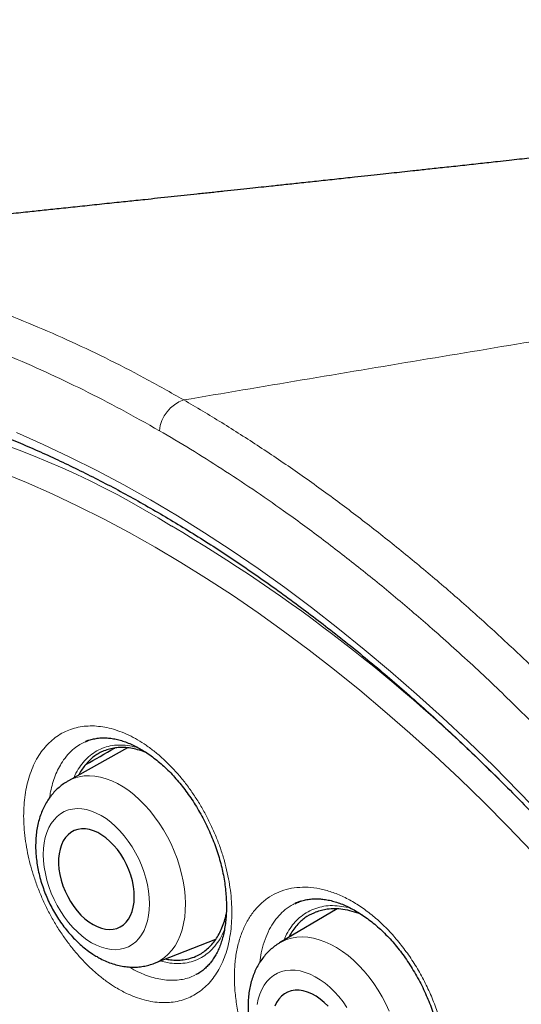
# Model space of a CAD drawing. Header units: millimetres. Extents: x 8 to 960, y 12 to 931.
# Tile 103 of 175: x 895.63 to 901.39, y 324.06 to 335.36. Entities that reach past the tile are written whole.
import ezdxf

# ---------------------------------------------------------------- set-up
doc = ezdxf.new("R2010")
doc.units = ezdxf.units.MM

msp = doc.modelspace()

# ---------------------------------------------------------------- linework, layer by layer
at = {"color": 7, "linetype": 'Continuous', "lineweight": 30}
for p, q in [((896.865, 326.999), (896.186, 326.62)), ((896.381, 327.07), (896.383, 327.072)), ((898.793, 325.212), (898.796, 325.214)), ((899.274, 325.153), (898.612, 324.76)), ((897.175, 324.527), (897.881, 324.804)), ((897.666, 324.403), (897.651, 324.396)), ((897.683, 324.412), (897.688, 324.414))]:
    msp.add_line(p, q, dxfattribs=at)
at = {"color": 8, "linetype": 'Continuous', "lineweight": 0}
for p, q in [((896.383, 327.072), (896.386, 327.073)), ((898.796, 325.214), (898.844, 325.235))]:
    msp.add_line(p, q, dxfattribs=at)
at = {"color": 8, "linetype": 'Continuous', "lineweight": 0, "flags": 128}
for points in [[(895.589, 330.618), (895.896, 330.482), (896.204, 330.337), (896.513, 330.183), (896.822, 330.018), (897.131, 329.845), (897.44, 329.661), (897.749, 329.469), (898.057, 329.268), (898.365, 329.057), (898.672, 328.838), (898.978, 328.61), (899.282, 328.374), (899.585, 328.129), (899.887, 327.877), (900.187, 327.616), (900.484, 327.347), (900.779, 327.071), (901.072, 326.787), (901.362, 326.496), (901.649, 326.198)], [(901.511, 325.81), (901.236, 326.095), (900.958, 326.374), (900.678, 326.646), (900.395, 326.911), (900.11, 327.168), (899.823, 327.418), (899.534, 327.66), (899.244, 327.894), (898.952, 328.121), (898.659, 328.339), (898.365, 328.549), (898.07, 328.751), (897.774, 328.944), (897.478, 329.128), (897.182, 329.303), (896.886, 329.47), (896.59, 329.627), (896.295, 329.775), (896, 329.914), (895.706, 330.044), (895.413, 330.164)], [(896.186, 326.62), (896.2, 326.628), (896.253, 326.651), (896.309, 326.667), (896.368, 326.676), (896.428, 326.679), (896.491, 326.675), (896.554, 326.663), (896.619, 326.645), (896.684, 326.621), (896.75, 326.589), (896.815, 326.552), (896.879, 326.508), (896.943, 326.459), (897.004, 326.403), (897.064, 326.343), (897.122, 326.278), (897.177, 326.209), (897.23, 326.136), (897.279, 326.059), (897.324, 325.979), (897.365, 325.897), (897.403, 325.813), (897.435, 325.727), (897.464, 325.64), (897.487, 325.554), (897.506, 325.467), (897.519, 325.381), (897.528, 325.296), (897.531, 325.214), (897.529, 325.133), (897.522, 325.056), (897.509, 324.982), (897.492, 324.911), (897.47, 324.845), (897.443, 324.784), (897.411, 324.727), (897.375, 324.676), (897.334, 324.631), (897.29, 324.592), (897.242, 324.559), (897.19, 324.533), (897.176, 324.527)], [(896.453, 324.762), (896.51, 324.733), (896.566, 324.71), (896.622, 324.694), (896.677, 324.684), (896.73, 324.682), (896.781, 324.687), (896.83, 324.698), (896.877, 324.716), (896.92, 324.741), (896.96, 324.772), (896.996, 324.809), (897.027, 324.853), (897.055, 324.901), (897.077, 324.955), (897.095, 325.013), (897.108, 325.075), (897.116, 325.141), (897.118, 325.21), (897.115, 325.281), (897.107, 325.354), (897.094, 325.429), (897.076, 325.503), (897.053, 325.578), (897.026, 325.652), (896.994, 325.725), (896.958, 325.795), (896.918, 325.863), (896.874, 325.928), (896.828, 325.989), (896.779, 326.046), (896.727, 326.098), (896.674, 326.145), (896.619, 326.187), (896.563, 326.222), (896.507, 326.251), (896.45, 326.274), (896.395, 326.29), (896.34, 326.299), (896.286, 326.302), (896.235, 326.297), (896.186, 326.286), (896.139, 326.268), (896.096, 326.243), (896.056, 326.212), (896.021, 326.174), (895.989, 326.131), (895.962, 326.083), (895.939, 326.029), (895.921, 325.971), (895.908, 325.908), (895.901, 325.843), (895.898, 325.774), (895.901, 325.702), (895.909, 325.629), (895.922, 325.555), (895.94, 325.48), (895.963, 325.406), (895.99, 325.332), (896.022, 325.259), (896.058, 325.189), (896.098, 325.121), (896.142, 325.056), (896.188, 324.995), (896.238, 324.938), (896.289, 324.886), (896.343, 324.839), (896.398, 324.797), (896.453, 324.762)], [(898.613, 324.76), (898.639, 324.774), (898.693, 324.798), (898.75, 324.815), (898.81, 324.825), (898.872, 324.828), (898.936, 324.824), (899.001, 324.814), (899.067, 324.797), (899.134, 324.773), (899.201, 324.742), (899.268, 324.706), (899.334, 324.663), (899.399, 324.614), (899.463, 324.56), (899.524, 324.501), (899.584, 324.436), (899.641, 324.368), (899.695, 324.295), (899.745, 324.219), (899.792, 324.14), (899.834, 324.059), (899.873, 323.975)], [(899.386, 324.018), (899.342, 324.082), (899.294, 324.143), (899.243, 324.199), (899.19, 324.25), (899.135, 324.296), (899.079, 324.337), (899.021, 324.372), (898.964, 324.4), (898.906, 324.422), (898.849, 324.438), (898.793, 324.447), (898.738, 324.448), (898.685, 324.443), (898.635, 324.431), (898.588, 324.413), (898.544, 324.387), (898.503, 324.356), (898.467, 324.318), (898.434, 324.275), (898.407, 324.226), (898.384, 324.172), (898.366, 324.114), (898.353, 324.052)]]:
    msp.add_lwpolyline(points, dxfattribs=at)
at = {"color": 7, "linetype": 'Continuous', "lineweight": 30, "flags": 128}
for points in [[(896.469, 324.971), (896.517, 324.947), (896.565, 324.929), (896.612, 324.918), (896.658, 324.914), (896.702, 324.917), (896.744, 324.927), (896.782, 324.944), (896.818, 324.968), (896.85, 324.997), (896.877, 325.033), (896.9, 325.075), (896.919, 325.121), (896.932, 325.172), (896.94, 325.227), (896.943, 325.286), (896.941, 325.346), (896.933, 325.409), (896.921, 325.472), (896.903, 325.536), (896.88, 325.599), (896.853, 325.661), (896.822, 325.72), (896.787, 325.777), (896.749, 325.831), (896.707, 325.88), (896.664, 325.925), (896.618, 325.965), (896.571, 325.998), (896.523, 326.026), (896.475, 326.047), (896.428, 326.061), (896.381, 326.069), (896.336, 326.069), (896.293, 326.063), (896.253, 326.049), (896.216, 326.029), (896.182, 326.002), (896.152, 325.969), (896.127, 325.93), (896.106, 325.886), (896.09, 325.837), (896.079, 325.784), (896.074, 325.728), (896.073, 325.668), (896.078, 325.607), (896.089, 325.544), (896.104, 325.48), (896.124, 325.416), (896.149, 325.354), (896.178, 325.293), (896.211, 325.234), (896.248, 325.179), (896.288, 325.127), (896.33, 325.08), (896.375, 325.038), (896.422, 325.002), (896.469, 324.971)], [(899.171, 324.033), (899.126, 324.077), (899.079, 324.116), (899.031, 324.149), (898.982, 324.176), (898.933, 324.196), (898.884, 324.21), (898.836, 324.217), (898.79, 324.217), (898.746, 324.21), (898.705, 324.196), (898.667, 324.175), (898.633, 324.148), (898.603, 324.115), (898.577, 324.076), (898.556, 324.032)]]:
    msp.add_lwpolyline(points, dxfattribs=at)
at = {"color": 8, "linetype": 'Continuous', "lineweight": 0}
for centre, radius, start, end in [((891.951, 320.854), 10.243, 58.053, 89.8592), ((897.645, 330.6), 0.415, 108.7271, 174.489), ((887.657, 313.088), 19.111, 45.1557, 59.4487)]:
    msp.add_arc(centre, radius, start, end, dxfattribs=at)
at = {"color": 7, "linetype": 'Continuous', "lineweight": 30}
for points, knots in [([(914.846, 335.358), (914.804, 335.353), (914.721, 335.342), (914.603, 335.326), (914.495, 335.312), (914.403, 335.3), (914.304, 335.287), (914.195, 335.273), (914.076, 335.258), (913.969, 335.244), (913.874, 335.232), (913.792, 335.221), (913.716, 335.211), (913.638, 335.201), (913.55, 335.19), (913.443, 335.176), (913.315, 335.16), (913.167, 335.141), (913.005, 335.121), (912.834, 335.099), (912.657, 335.077), (912.483, 335.054), (912.316, 335.034), (912.16, 335.014), (912.012, 334.995), (911.866, 334.977), (911.719, 334.959), (911.58, 334.942), (911.45, 334.925), (911.33, 334.911), (911.211, 334.896), (911.095, 334.881), (910.985, 334.868), (910.883, 334.855), (910.787, 334.844), (910.689, 334.831), (910.581, 334.818), (910.463, 334.804), (910.343, 334.789), (910.224, 334.775), (910.107, 334.76), (909.985, 334.746), (909.857, 334.73), (909.723, 334.714), (909.59, 334.698), (909.461, 334.682), (909.337, 334.667), (909.22, 334.653), (909.115, 334.641), (909.023, 334.63), (908.935, 334.619), (908.845, 334.608), (908.754, 334.597), (908.661, 334.586), (908.568, 334.575), (908.467, 334.563), (908.363, 334.551), (908.265, 334.539), (908.125, 334.523), (907.94, 334.501), (907.712, 334.474), (907.483, 334.447), (907.254, 334.42), (907.018, 334.393), (906.786, 334.366), (906.592, 334.343), (906.437, 334.325), (906.319, 334.312), (906.201, 334.298), (906.073, 334.283), (905.934, 334.267), (905.787, 334.25), (905.638, 334.233), (905.494, 334.217), (905.365, 334.202), (905.245, 334.188), (905.133, 334.175), (905.024, 334.163), (904.92, 334.151), (904.82, 334.14), (904.718, 334.128), (904.607, 334.116), (904.493, 334.103), (904.381, 334.09), (904.279, 334.078), (904.173, 334.066), (904.052, 334.053), (903.908, 334.037), (903.752, 334.019), (903.59, 334.001), (903.432, 333.983), (903.281, 333.966), (903.141, 333.951), (903.011, 333.936), (902.884, 333.922), (902.749, 333.907), (902.602, 333.891), (902.448, 333.874), (902.292, 333.856), (902.138, 333.839), (901.992, 333.823), (901.851, 333.808), (901.72, 333.793), (901.596, 333.78), (901.481, 333.767), (901.366, 333.755), (901.245, 333.741), (901.094, 333.725), (900.916, 333.705), (900.713, 333.683), (900.512, 333.661), (900.322, 333.641), (900.159, 333.623), (900.021, 333.608), (899.896, 333.595), (899.765, 333.58), (899.623, 333.565), (899.456, 333.547), (899.268, 333.527), (899.066, 333.505), (898.871, 333.484), (898.689, 333.465), (898.534, 333.448), (898.397, 333.434), (898.267, 333.42), (898.126, 333.405), (897.975, 333.388), (897.819, 333.372), (897.665, 333.356), (897.514, 333.34), (897.364, 333.324), (897.214, 333.308), (897.08, 333.293), (896.965, 333.281), (896.867, 333.271), (896.765, 333.26), (896.656, 333.249), (896.506, 333.233), (896.321, 333.213), (896.11, 333.191), (895.911, 333.17), (895.711, 333.149), (895.502, 333.127), (895.289, 333.105), (895.091, 333.084), (894.929, 333.067), (894.794, 333.053), (894.673, 333.041), (894.547, 333.028), (894.42, 333.014), (894.294, 333.001), (894.158, 332.987), (894.012, 332.972), (893.858, 332.956), (893.71, 332.94), (893.574, 332.926), (893.452, 332.914), (893.34, 332.902), (893.244, 332.892), (893.162, 332.884), (893.088, 332.876), (893.004, 332.867), (892.902, 332.857), (892.782, 332.844), (892.648, 332.83), (892.515, 332.817), (892.393, 332.804), (892.286, 332.793), (892.141, 332.778), (891.953, 332.759), (891.776, 332.74), (891.654, 332.728), (891.579, 332.72), (891.487, 332.711), (891.376, 332.699), (891.25, 332.686), (891.16, 332.677), (891.114, 332.672)], [0, 0, 0, 0, 0.005403, 0.010794, 0.015478, 0.019456, 0.022727, 0.028386, 0.033556, 0.038236, 0.042367, 0.045912, 0.0489, 0.052193, 0.056005, 0.060337, 0.06616, 0.072582, 0.079568, 0.08711, 0.094821, 0.102476, 0.109721, 0.116412, 0.12264, 0.128897, 0.135259, 0.141726, 0.146883, 0.152054, 0.157184, 0.162273, 0.167108, 0.171389, 0.175425, 0.179429, 0.184092, 0.18935, 0.194575, 0.199601, 0.204642, 0.209725, 0.215269, 0.221162, 0.226908, 0.232451, 0.23779, 0.242873, 0.247386, 0.25128, 0.254766, 0.258608, 0.262877, 0.266539, 0.270523, 0.274838, 0.279479, 0.283824, 0.287464, 0.297327, 0.307569, 0.316601, 0.326725, 0.336905, 0.346766, 0.356395, 0.361678, 0.366463, 0.37145, 0.37682, 0.382742, 0.389119, 0.395627, 0.401721, 0.40741, 0.412151, 0.416925, 0.421663, 0.426039, 0.43005, 0.434392, 0.439025, 0.44412, 0.448928, 0.453231, 0.457081, 0.462362, 0.468517, 0.475407, 0.482165, 0.488946, 0.495417, 0.501351, 0.506677, 0.511749, 0.517454, 0.523671, 0.53025, 0.53696, 0.54341, 0.549723, 0.555428, 0.561102, 0.566314, 0.570984, 0.575598, 0.580731, 0.586282, 0.594545, 0.603158, 0.611792, 0.619782, 0.62701, 0.632228, 0.63717, 0.642607, 0.648615, 0.654992, 0.663521, 0.672122, 0.680361, 0.687918, 0.694782, 0.699731, 0.70505, 0.710972, 0.717286, 0.723917, 0.730377, 0.736532, 0.742743, 0.749116, 0.755176, 0.759438, 0.763329, 0.767471, 0.772006, 0.77683, 0.78609, 0.795042, 0.803069, 0.810796, 0.819807, 0.828902, 0.837166, 0.844357, 0.848917, 0.853966, 0.859276, 0.864491, 0.869608, 0.874828, 0.881267, 0.887718, 0.893834, 0.899528, 0.90437, 0.908874, 0.913403, 0.916086, 0.919032, 0.922473, 0.926408, 0.93167, 0.93722, 0.942876, 0.947939, 0.952305, 0.955977, 0.96577, 0.975335, 0.977698, 0.980753, 0.984533, 0.989038, 0.994267, 1, 1, 1, 1]), ([(890.913, 332.649), (890.891, 332.646), (890.798, 332.634), (890.638, 332.608), (890.432, 332.57), (890.228, 332.525), (890.026, 332.475), (889.828, 332.418), (889.633, 332.356), (889.441, 332.288), (889.253, 332.215), (889.068, 332.136), (888.887, 332.051), (888.708, 331.96), (888.533, 331.864), (888.361, 331.762), (888.193, 331.655), (888.027, 331.541), (887.865, 331.422), (887.706, 331.298), (887.55, 331.168), (887.399, 331.032), (887.25, 330.891), (887.105, 330.744), (886.964, 330.592), (886.826, 330.434), (886.692, 330.271), (886.562, 330.103), (886.437, 329.93), (886.315, 329.753), (886.198, 329.571), (886.086, 329.384), (885.977, 329.193), (885.873, 328.998), (885.774, 328.797), (885.678, 328.592), (885.587, 328.383), (885.5, 328.169), (885.418, 327.95), (885.34, 327.727), (885.266, 327.5), (885.197, 327.268), (885.132, 327.032), (885.072, 326.792), (885.016, 326.549), (884.965, 326.302), (884.919, 326.051), (884.877, 325.796), (884.84, 325.536), (884.807, 325.273), (884.779, 325.007), (884.756, 324.737), (884.738, 324.466), (884.724, 324.192), (884.715, 323.916), (884.71, 323.639), (884.711, 323.36), (884.716, 323.078), (884.726, 322.792), (884.74, 322.503), (884.759, 322.212), (884.783, 321.919), (884.811, 321.623), (884.844, 321.326), (884.882, 321.026), (884.924, 320.724), (884.971, 320.42), (885.023, 320.114), (885.079, 319.806), (885.14, 319.498), (885.205, 319.189), (885.275, 318.88), (885.348, 318.571), (885.426, 318.261), (885.509, 317.951), (885.595, 317.641), (885.686, 317.33), (885.781, 317.018), (885.881, 316.706), (885.985, 316.393), (886.093, 316.08), (886.206, 315.767), (886.322, 315.454), (886.443, 315.142), (886.568, 314.829), (886.697, 314.515), (886.831, 314.201), (886.968, 313.888), (887.11, 313.576), (887.255, 313.265), (887.403, 312.956), (887.555, 312.649), (887.709, 312.344), (887.867, 312.042), (888.029, 311.741), (888.194, 311.441), (888.362, 311.142), (888.534, 310.846), (888.71, 310.551), (888.888, 310.259), (889.07, 309.968), (889.255, 309.679), (889.444, 309.392), (889.635, 309.107), (889.83, 308.824), (890.027, 308.545), (890.227, 308.268), (890.429, 307.994), (890.635, 307.722), (890.843, 307.455), (891.052, 307.191), (891.264, 306.931), (891.477, 306.674), (891.693, 306.421), (891.91, 306.172), (892.13, 305.926), (892.352, 305.684), (892.576, 305.446), (892.802, 305.212), (893.029, 304.982), (893.257, 304.757), (893.486, 304.535), (893.718, 304.318), (893.95, 304.106), (894.183, 303.898), (894.417, 303.695), (894.652, 303.497), (894.889, 303.303), (895.126, 303.114), (895.364, 302.93), (895.602, 302.751), (895.842, 302.577), (896.081, 302.408), (896.321, 302.244), (896.56, 302.086), (896.8, 301.933), (897.04, 301.786), (897.212, 301.683), (897.305, 301.631), (897.318, 301.623)], [0, 0, 0, 0, 0.002318, 0.009652, 0.016998, 0.024362, 0.031737, 0.039086, 0.046402, 0.053693, 0.060965, 0.068222, 0.075467, 0.082706, 0.089943, 0.097182, 0.104427, 0.111683, 0.118954, 0.126237, 0.1335, 0.14079, 0.148101, 0.155431, 0.162775, 0.170129, 0.177489, 0.18485, 0.192209, 0.19956, 0.206899, 0.214221, 0.221532, 0.228855, 0.236185, 0.243522, 0.250867, 0.258221, 0.265583, 0.272953, 0.280333, 0.287721, 0.295118, 0.302523, 0.309948, 0.317293, 0.324715, 0.33216, 0.339622, 0.347093, 0.354566, 0.362029, 0.369477, 0.376901, 0.384295, 0.391651, 0.398964, 0.406335, 0.413747, 0.421155, 0.428562, 0.43597, 0.443382, 0.450799, 0.458224, 0.46566, 0.473109, 0.480573, 0.488055, 0.49553, 0.502967, 0.510384, 0.517786, 0.525176, 0.532559, 0.539938, 0.547318, 0.554701, 0.562091, 0.569493, 0.576909, 0.584348, 0.591729, 0.59914, 0.606579, 0.614039, 0.621515, 0.628997, 0.636481, 0.643956, 0.651415, 0.658852, 0.66626, 0.673633, 0.681019, 0.688436, 0.695848, 0.703256, 0.710667, 0.718083, 0.725498, 0.732923, 0.740377, 0.747845, 0.755309, 0.762749, 0.770167, 0.777661, 0.78513, 0.792577, 0.800008, 0.807425, 0.814833, 0.822236, 0.829639, 0.837043, 0.844453, 0.851873, 0.859311, 0.866671, 0.874049, 0.881447, 0.888848, 0.896228, 0.903572, 0.910911, 0.918276, 0.92563, 0.932977, 0.940321, 0.947667, 0.955017, 0.962354, 0.969672, 0.976977, 0.984273, 0.991564, 0.998845, 1, 1, 1, 1]), ([(891.937, 331.305), (891.827, 331.303), (891.591, 331.299), (891.237, 331.267), (890.874, 331.215), (890.527, 331.145), (890.195, 331.057), (889.878, 330.953), (889.569, 330.832), (889.27, 330.693), (888.975, 330.534), (888.684, 330.354), (888.399, 330.151), (888.126, 329.929), (887.865, 329.689), (887.617, 329.431), (887.386, 329.161), (887.171, 328.88), (886.974, 328.589), (886.788, 328.283), (886.615, 327.963), (886.451, 327.623), (886.298, 327.261), (886.156, 326.877), (886.029, 326.479), (885.918, 326.068), (885.821, 325.643), (885.742, 325.214), (885.678, 324.782), (885.63, 324.348), (885.595, 323.905), (885.574, 323.452), (885.567, 322.982), (885.574, 322.494), (885.598, 321.988), (885.637, 321.474), (885.692, 320.953), (885.762, 320.426), (885.846, 319.903), (885.942, 319.387), (886.05, 318.876), (886.172, 318.363), (886.306, 317.847), (886.457, 317.318), (886.625, 316.778), (886.809, 316.226), (887.008, 315.675), (887.221, 315.125), (887.447, 314.575), (887.682, 314.039), (887.924, 313.516), (888.172, 313.006), (888.431, 312.501), (888.701, 312), (888.986, 311.494), (889.288, 310.984), (889.606, 310.471), (889.935, 309.966), (890.273, 309.469), (890.62, 308.982), (890.97, 308.513), (891.321, 308.064), (891.671, 307.633), (892.029, 307.212), (892.392, 306.802), (892.769, 306.395), (893.159, 305.993), (893.562, 305.597), (893.97, 305.215), (894.383, 304.848), (894.799, 304.497), (895.21, 304.167), (895.616, 303.859), (896.016, 303.573), (896.417, 303.301), (896.819, 303.045), (897.23, 302.799), (897.649, 302.566), (898.076, 302.347), (898.501, 302.147), (898.925, 301.965), (899.346, 301.803), (899.757, 301.663), (900.156, 301.544), (900.544, 301.445), (900.928, 301.363), (901.308, 301.299), (901.69, 301.253), (902.074, 301.224), (902.459, 301.216), (902.837, 301.227), (903.208, 301.259), (903.57, 301.31), (903.917, 301.381), (904.249, 301.469), (904.566, 301.573), (904.875, 301.694), (905.174, 301.832), (905.469, 301.992), (905.76, 302.172), (906.045, 302.375), (906.318, 302.596), (906.579, 302.836), (906.827, 303.094), (907.059, 303.364), (907.272, 303.647), (907.41, 303.844), (907.476, 303.952), (907.48, 303.958)], [0, 0, 0, 0, 0.008513, 0.018294, 0.028074, 0.037855, 0.047077, 0.056299, 0.065521, 0.074743, 0.083965, 0.093746, 0.103526, 0.113307, 0.123088, 0.132869, 0.142649, 0.151871, 0.161093, 0.170315, 0.179537, 0.188759, 0.19854, 0.208321, 0.218101, 0.227882, 0.237663, 0.247444, 0.256666, 0.265888, 0.275109, 0.284331, 0.293553, 0.303334, 0.313115, 0.322896, 0.332676, 0.342457, 0.352238, 0.36146, 0.370682, 0.379904, 0.389126, 0.398348, 0.408128, 0.417909, 0.42769, 0.437471, 0.447251, 0.457032, 0.466254, 0.475476, 0.484698, 0.49392, 0.503142, 0.512922, 0.522703, 0.532484, 0.542265, 0.552046, 0.561826, 0.571048, 0.58027, 0.589492, 0.598714, 0.607936, 0.617717, 0.627497, 0.637278, 0.647059, 0.65684, 0.666621, 0.675842, 0.685064, 0.694286, 0.703508, 0.71273, 0.722511, 0.732292, 0.742072, 0.751853, 0.761634, 0.771415, 0.780637, 0.789859, 0.799081, 0.808302, 0.817524, 0.827305, 0.837086, 0.846867, 0.856647, 0.866428, 0.876209, 0.885431, 0.894653, 0.903875, 0.913097, 0.922319, 0.932099, 0.94188, 0.951661, 0.961442, 0.971222, 0.981003, 0.990225, 0.999447, 1, 1, 1, 1]), ([(891.669, 331.298), (891.721, 331.3), (891.841, 331.306), (892.03, 331.307), (892.236, 331.304), (892.444, 331.294), (892.654, 331.278), (892.866, 331.257), (893.08, 331.229), (893.295, 331.196), (893.512, 331.157), (893.73, 331.112), (893.95, 331.061), (894.172, 331.005), (894.394, 330.942), (894.618, 330.874), (894.842, 330.8), (895.068, 330.72), (895.294, 330.635), (895.522, 330.544), (895.75, 330.448), (895.979, 330.345), (896.208, 330.238), (896.438, 330.124), (896.668, 330.006), (896.898, 329.882), (897.129, 329.752), (897.36, 329.617), (897.59, 329.477), (897.821, 329.332), (898.051, 329.181), (898.281, 329.025), (898.511, 328.865), (898.74, 328.699), (898.969, 328.528), (899.197, 328.353), (899.425, 328.173), (899.651, 327.988), (899.877, 327.798), (900.101, 327.604), (900.325, 327.405), (900.547, 327.202), (900.768, 326.994), (900.987, 326.783), (901.206, 326.567), (901.422, 326.347), (901.637, 326.122), (901.85, 325.895), (902.062, 325.663), (902.271, 325.427), (902.479, 325.188), (902.684, 324.945), (902.887, 324.699), (903.088, 324.45), (903.287, 324.197), (903.483, 323.941), (903.677, 323.682), (903.869, 323.42), (904.057, 323.155), (904.243, 322.888), (904.427, 322.618), (904.607, 322.345), (904.784, 322.07), (904.959, 321.793), (905.13, 321.513), (905.298, 321.231), (905.464, 320.948), (905.625, 320.662), (905.784, 320.375), (905.939, 320.086), (906.09, 319.796), (906.239, 319.504), (906.383, 319.211), (906.524, 318.917), (906.661, 318.622), (906.795, 318.326), (906.924, 318.029), (907.05, 317.731), (907.172, 317.433), (907.29, 317.134), (907.404, 316.835), (907.514, 316.536), (907.62, 316.237), (907.722, 315.937), (907.819, 315.638), (907.913, 315.339), (908.002, 315.041), (908.087, 314.743), (908.167, 314.446), (908.244, 314.149), (908.315, 313.853), (908.383, 313.559), (908.446, 313.265), (908.505, 312.973), (908.559, 312.681), (908.609, 312.392), (908.654, 312.104), (908.695, 311.817), (908.731, 311.533), (908.762, 311.25), (908.789, 310.97), (908.812, 310.691), (908.83, 310.415), (908.843, 310.141), (908.852, 309.87), (908.856, 309.601), (908.856, 309.335), (908.851, 309.071), (908.842, 308.811), (908.828, 308.553), (908.809, 308.299), (908.786, 308.048), (908.758, 307.8), (908.726, 307.556), (908.69, 307.315), (908.648, 307.077), (908.603, 306.843), (908.553, 306.614), (908.498, 306.387), (908.44, 306.165), (908.376, 305.947), (908.309, 305.733), (908.237, 305.523), (908.161, 305.318), (908.08, 305.116), (907.996, 304.919), (907.907, 304.727), (907.814, 304.539), (907.717, 304.356), (907.615, 304.178), (907.535, 304.043), (907.488, 303.97), (907.476, 303.953)], [0, 0, 0, 0, 0.006053, 0.0138374, 0.0216168, 0.0293914, 0.0371614, 0.0449273, 0.0526892, 0.0604477, 0.068203, 0.0759554, 0.0837052, 0.0914528, 0.0991985, 0.1069424, 0.114685, 0.1224263, 0.1301666, 0.1379061, 0.145645, 0.1533835, 0.1611216, 0.1688595, 0.1765974, 0.1843352, 0.1920731, 0.1998112, 0.2075495, 0.2152881, 0.223027, 0.2307663, 0.2385059, 0.2462461, 0.2539866, 0.2617276, 0.2694692, 0.2772111, 0.2849536, 0.2926966, 0.3004401, 0.308184, 0.3159284, 0.3236732, 0.3314186, 0.3391643, 0.3469105, 0.3546571, 0.362404, 0.3701514, 0.3778991, 0.3856471, 0.3933954, 0.4011441, 0.408893, 0.4166422, 0.4243916, 0.4321413, 0.4398911, 0.4476411, 0.4553913, 0.4631416, 0.470892, 0.4786425, 0.4863931, 0.4941437, 0.5018944, 0.509645, 0.5173957, 0.5251463, 0.5328968, 0.5406472, 0.5483976, 0.5561478, 0.5638979, 0.5716478, 0.5793975, 0.5871469, 0.5948962, 0.6026452, 0.6103939, 0.6181423, 0.6258905, 0.6336382, 0.6413857, 0.6491327, 0.6568794, 0.6646256, 0.6723714, 0.6801168, 0.6878617, 0.6956061, 0.70335, 0.7110935, 0.7188364, 0.7265788, 0.7343207, 0.7420621, 0.749803, 0.7575433, 0.7652831, 0.7730224, 0.7807613, 0.7884996, 0.7962376, 0.8039752, 0.8117124, 0.8194493, 0.827186, 0.8349225, 0.8426589, 0.8503953, 0.8581318, 0.8658686, 0.8736056, 0.8813432, 0.8890814, 0.8968204, 0.9045605, 0.9123019, 0.9200447, 0.9277894, 0.9355361, 0.9432851, 0.9510368, 0.9587915, 0.9665495, 0.9743111, 0.9820768, 0.9898468, 0.9976215, 1, 1, 1, 1]), ([(891.416, 331.049), (891.398, 331.047), (891.313, 331.037), (891.164, 331.014), (890.969, 330.978), (890.777, 330.936), (890.588, 330.888), (890.401, 330.835), (890.218, 330.775), (890.037, 330.71), (889.859, 330.639), (889.685, 330.562), (889.513, 330.479), (889.345, 330.39), (889.18, 330.296), (889.018, 330.197), (888.86, 330.091), (888.704, 329.98), (888.553, 329.864), (888.405, 329.742), (888.261, 329.615), (888.12, 329.482), (887.983, 329.344), (887.85, 329.201), (887.72, 329.052), (887.595, 328.898), (887.473, 328.739), (887.355, 328.575), (887.242, 328.406), (887.132, 328.233), (887.027, 328.054), (886.926, 327.87), (886.829, 327.682), (886.736, 327.489), (886.648, 327.292), (886.564, 327.09), (886.484, 326.884), (886.409, 326.673), (886.338, 326.458), (886.272, 326.24), (886.21, 326.017), (886.153, 325.79), (886.1, 325.559), (886.052, 325.325), (886.009, 325.087), (885.97, 324.845), (885.936, 324.6), (885.906, 324.352), (885.881, 324.1), (885.861, 323.846), (885.845, 323.588), (885.834, 323.327), (885.828, 323.064), (885.827, 322.798), (885.83, 322.529), (885.838, 322.258), (885.85, 321.984), (885.867, 321.708), (885.889, 321.43), (885.915, 321.15), (885.946, 320.868), (885.982, 320.585), (886.022, 320.299), (886.067, 320.012), (886.116, 319.724), (886.17, 319.434), (886.228, 319.143), (886.291, 318.85), (886.358, 318.557), (886.43, 318.263), (886.506, 317.968), (886.586, 317.673), (886.671, 317.376), (886.76, 317.08), (886.854, 316.783), (886.951, 316.486), (887.053, 316.189), (887.159, 315.892), (887.269, 315.595), (887.383, 315.299), (887.501, 315.003), (887.623, 314.707), (887.749, 314.413), (887.878, 314.118), (888.012, 313.825), (888.149, 313.533), (888.29, 313.242), (888.435, 312.952), (888.583, 312.664), (888.734, 312.377), (888.889, 312.091), (889.048, 311.807), (889.21, 311.526), (889.375, 311.246), (889.543, 310.968), (889.715, 310.692), (889.889, 310.418), (890.067, 310.147), (890.247, 309.879), (890.43, 309.613), (890.616, 309.349), (890.805, 309.089), (890.997, 308.831), (891.191, 308.576), (891.387, 308.325), (891.586, 308.077), (891.787, 307.832), (891.99, 307.59), (892.196, 307.352), (892.403, 307.117), (892.613, 306.887), (892.824, 306.66), (893.037, 306.437), (893.253, 306.218), (893.469, 306.003), (893.687, 305.792), (893.907, 305.585), (894.128, 305.383), (894.351, 305.185), (894.574, 304.992), (894.799, 304.803), (895.025, 304.618), (895.252, 304.439), (895.479, 304.264), (895.708, 304.094), (895.937, 303.93), (896.166, 303.77), (896.397, 303.615), (896.627, 303.465), (896.858, 303.321), (897.057, 303.201), (897.178, 303.13), (897.223, 303.104)], [0, 0, 0, 0, 0.002134, 0.009859, 0.017578, 0.025291, 0.033, 0.040704, 0.048403, 0.056098, 0.063789, 0.071477, 0.079162, 0.086846, 0.094529, 0.102211, 0.109893, 0.117576, 0.12526, 0.132947, 0.140636, 0.148329, 0.156025, 0.163726, 0.171432, 0.179143, 0.186859, 0.19458, 0.202306, 0.210038, 0.217775, 0.225517, 0.233263, 0.241014, 0.24877, 0.256529, 0.264293, 0.272059, 0.279829, 0.287601, 0.295376, 0.303153, 0.310932, 0.318713, 0.326495, 0.334278, 0.342062, 0.349847, 0.357632, 0.365418, 0.373204, 0.38099, 0.388776, 0.396563, 0.404348, 0.412134, 0.41992, 0.427705, 0.435489, 0.443274, 0.451057, 0.458841, 0.466624, 0.474406, 0.482188, 0.489969, 0.49775, 0.505531, 0.51331, 0.52109, 0.528869, 0.536647, 0.544425, 0.552203, 0.55998, 0.567757, 0.575534, 0.58331, 0.591086, 0.598861, 0.606636, 0.614411, 0.622186, 0.62996, 0.637735, 0.645509, 0.653283, 0.661057, 0.66883, 0.676604, 0.684378, 0.692151, 0.699925, 0.707698, 0.715472, 0.723245, 0.731019, 0.738793, 0.746566, 0.75434, 0.762114, 0.769889, 0.777663, 0.785438, 0.793213, 0.800988, 0.808764, 0.816539, 0.824316, 0.832092, 0.839869, 0.847646, 0.855424, 0.863202, 0.870981, 0.87876, 0.886539, 0.894319, 0.9021, 0.909881, 0.917662, 0.925444, 0.933227, 0.94101, 0.948794, 0.956578, 0.964363, 0.972148, 0.979934, 0.98772, 0.995507, 1, 1, 1, 1]), ([(896.384, 327.07), (896.388, 327.072), (896.409, 327.083), (896.449, 327.095), (896.503, 327.108), (896.559, 327.115), (896.599, 327.114), (896.618, 327.114)], [0, 0, 0, 0, 0.059194, 0.302202, 0.543213, 0.778859, 1, 1, 1, 1]), ([(896.618, 327.114), (896.627, 327.113), (896.655, 327.112), (896.703, 327.105), (896.764, 327.092), (896.826, 327.073), (896.89, 327.048), (896.955, 327.018), (897.02, 326.983), (897.087, 326.942), (897.153, 326.895), (897.218, 326.844), (897.283, 326.788), (897.346, 326.727), (897.407, 326.663), (897.466, 326.594), (897.523, 326.522), (897.578, 326.446), (897.632, 326.366), (897.682, 326.282), (897.731, 326.195), (897.776, 326.106), (897.817, 326.015), (897.855, 325.923), (897.888, 325.831), (897.918, 325.739), (897.942, 325.649), (897.963, 325.559), (897.979, 325.469), (897.991, 325.38), (897.999, 325.292), (898.002, 325.206), (898.002, 325.122), (897.997, 325.04), (897.988, 324.962), (897.975, 324.888), (897.959, 324.818), (897.938, 324.753), (897.915, 324.692), (897.889, 324.637), (897.859, 324.586), (897.826, 324.54), (897.79, 324.498), (897.75, 324.46), (897.707, 324.427), (897.673, 324.405), (897.652, 324.395), (897.647, 324.393)], [0, 0, 0, 0, 0.011229, 0.034196, 0.057011, 0.079738, 0.102451, 0.125179, 0.147942, 0.170734, 0.193532, 0.216295, 0.238984, 0.261566, 0.284003, 0.306273, 0.328386, 0.350825, 0.373542, 0.396481, 0.419576, 0.442751, 0.465917, 0.488978, 0.511863, 0.534508, 0.556863, 0.578948, 0.601254, 0.623743, 0.646381, 0.669126, 0.69193, 0.714737, 0.737488, 0.760143, 0.782674, 0.805074, 0.827361, 0.849586, 0.871967, 0.89492, 0.918383, 0.942439, 0.967145, 0.992495, 1, 1, 1, 1]), ([(896.42, 327.085), (896.407, 327.081), (896.394, 327.077), (896.382, 327.07), (896.381, 327.07)], [0, 0, 0, 0, 0.947139, 1, 1, 1, 1]), ([(897.091, 326.937), (897.086, 326.94), (897.054, 326.955), (896.997, 326.974), (896.921, 326.993), (896.847, 327.003), (896.776, 327.004), (896.708, 326.997), (896.642, 326.982), (896.581, 326.96), (896.526, 326.932), (896.475, 326.897), (896.428, 326.857), (896.4, 326.824), (896.386, 326.808)], [0, 0, 0, 0, 0.020854, 0.113474, 0.208269, 0.303795, 0.393003, 0.482785, 0.574366, 0.666568, 0.748687, 0.831274, 0.915369, 1, 1, 1, 1]), ([(896.386, 326.808), (896.496, 326.87), (896.607, 326.933), (896.718, 326.996), (896.719, 326.997)], [0, 0, 0, 0, 0.9941128, 1, 1, 1, 1]), ([(896.386, 326.808), (896.372, 326.791), (896.345, 326.757), (896.318, 326.715), (896.305, 326.69), (896.303, 326.685)], [0, 0, 0, 0, 0.454763, 0.912194, 1, 1, 1, 1]), ([(896.186, 326.619), (896.176, 326.614), (896.147, 326.598), (896.103, 326.566), (896.054, 326.524), (896.009, 326.477), (895.968, 326.425), (895.931, 326.368), (895.899, 326.307), (895.871, 326.242), (895.848, 326.173), (895.83, 326.1), (895.818, 326.024), (895.811, 325.945), (895.809, 325.864), (895.812, 325.782), (895.821, 325.698), (895.835, 325.614), (895.853, 325.531), (895.877, 325.447), (895.905, 325.365), (895.937, 325.284), (895.974, 325.205), (896.015, 325.127), (896.06, 325.052), (896.109, 324.98), (896.161, 324.912), (896.216, 324.847), (896.275, 324.785), (896.336, 324.729), (896.4, 324.677), (896.46, 324.634), (896.499, 324.611), (896.515, 324.602)], [0, 0, 0, 0, 0.01585, 0.045681, 0.075568, 0.105646, 0.136042, 0.166866, 0.198203, 0.230102, 0.262568, 0.295557, 0.328984, 0.362739, 0.396702, 0.430772, 0.46485, 0.498891, 0.532875, 0.5668, 0.600674, 0.634517, 0.668351, 0.702203, 0.736092, 0.770045, 0.804087, 0.838242, 0.872526, 0.906945, 0.941488, 0.976122, 1, 1, 1, 1]), ([(898.854, 325.239), (898.841, 325.235), (898.82, 325.227), (898.8, 325.217), (898.792, 325.213)], [0, 0, 0, 0, 0.631927, 1, 1, 1, 1]), ([(898.796, 325.214), (898.811, 325.221), (898.843, 325.236), (898.896, 325.252), (898.954, 325.263), (899.01, 325.268), (899.049, 325.267), (899.067, 325.266)], [0, 0, 0, 0, 0.187459, 0.403597, 0.616456, 0.824199, 1, 1, 1, 1]), ([(899.067, 325.266), (899.076, 325.265), (899.106, 325.263), (899.156, 325.256), (899.219, 325.242), (899.284, 325.222), (899.35, 325.197), (899.417, 325.166), (899.485, 325.129), (899.553, 325.088), (899.621, 325.04), (899.689, 324.988), (899.755, 324.932), (899.819, 324.871), (899.882, 324.806), (899.942, 324.737), (900.001, 324.664), (900.057, 324.588), (900.111, 324.508), (900.162, 324.424), (900.211, 324.337), (900.257, 324.248), (900.299, 324.158), (900.336, 324.067), (900.37, 323.975), (900.399, 323.884), (900.424, 323.794), (900.444, 323.705), (900.459, 323.616), (900.471, 323.528), (900.478, 323.441), (900.481, 323.356), (900.479, 323.273), (900.474, 323.192), (900.464, 323.116), (900.45, 323.043), (900.432, 322.974), (900.41, 322.91), (900.385, 322.851), (900.357, 322.796), (900.326, 322.747), (900.291, 322.701), (900.253, 322.659), (900.211, 322.623), (900.17, 322.593), (900.143, 322.579), (900.131, 322.572)], [0, 0, 0, 0, 0.011387, 0.034508, 0.057536, 0.080528, 0.103529, 0.126572, 0.149665, 0.172796, 0.195937, 0.219041, 0.242069, 0.264983, 0.287746, 0.310335, 0.332775, 0.355539, 0.378581, 0.401842, 0.425256, 0.448746, 0.47222, 0.495582, 0.518761, 0.541692, 0.564326, 0.586684, 0.609293, 0.632079, 0.655017, 0.678067, 0.701181, 0.724307, 0.747386, 0.770383, 0.793274, 0.816061, 0.838768, 0.861456, 0.884372, 0.907903, 0.931991, 0.956695, 0.982022, 1, 1, 1, 1]), ([(897.3, 324.576), (897.32, 324.572), (897.365, 324.564), (897.434, 324.561), (897.512, 324.565), (897.591, 324.582), (897.665, 324.611), (897.729, 324.648), (897.783, 324.69), (897.833, 324.74), (897.879, 324.798), (897.918, 324.862), (897.951, 324.932), (897.979, 325.008), (897.993, 325.063), (897.999, 325.09)], [0, 0, 0, 0, 0.059341, 0.135521, 0.212262, 0.30581, 0.400403, 0.474447, 0.549006, 0.625186, 0.701926, 0.775971, 0.850529, 0.926709, 1, 1, 1, 1]), ([(899.032, 325.115), (898.996, 325.099), (898.924, 325.068), (898.844, 325.001), (898.785, 324.934), (898.746, 324.879), (898.726, 324.839), (898.717, 324.822)], [0, 0, 0, 0, 0.275526, 0.556791, 0.718348, 0.879905, 1, 1, 1, 1]), ([(899.032, 325.115), (899.053, 325.123), (899.094, 325.138), (899.166, 325.152), (899.248, 325.157), (899.343, 325.15), (899.443, 325.127), (899.517, 325.103), (899.556, 325.084), (899.561, 325.081)], [0, 0, 0, 0, 0.13297, 0.265938, 0.435754, 0.605558, 0.790768, 0.976604, 1, 1, 1, 1]), ([(898.613, 324.759), (898.607, 324.756), (898.582, 324.742), (898.542, 324.712), (898.492, 324.67), (898.447, 324.622), (898.406, 324.569), (898.369, 324.512), (898.336, 324.451), (898.309, 324.385), (898.286, 324.316), (898.269, 324.243), (898.257, 324.167), (898.25, 324.088), (898.249, 324.008), (898.253, 323.926), (898.262, 323.842), (898.277, 323.759), (898.296, 323.675), (898.321, 323.592), (898.35, 323.51), (898.384, 323.43), (898.422, 323.351), (898.464, 323.274), (898.51, 323.2), (898.56, 323.129), (898.614, 323.061), (898.671, 322.997), (898.731, 322.936), (898.794, 322.88), (898.859, 322.829), (898.921, 322.788), (898.961, 322.765), (898.978, 322.755)], [0, 0, 0, 0, 0.009425, 0.03962, 0.06984, 0.100215, 0.130866, 0.1619, 0.193402, 0.225423, 0.257979, 0.291038, 0.324532, 0.358364, 0.392428, 0.426624, 0.460864, 0.495089, 0.529272, 0.563406, 0.597496, 0.631556, 0.665606, 0.69967, 0.733766, 0.767918, 0.802148, 0.836479, 0.870926, 0.905493, 0.940172, 0.974932, 1, 1, 1, 1]), ([(896.515, 324.602), (896.528, 324.594), (896.564, 324.574), (896.624, 324.546), (896.696, 324.519), (896.768, 324.5), (896.84, 324.487), (896.91, 324.481), (896.98, 324.482), (897.047, 324.49), (897.112, 324.505), (897.155, 324.518), (897.176, 324.527), (897.177, 324.528)], [0, 0, 0, 0, 0.062659, 0.172377, 0.281554, 0.389333, 0.495323, 0.59929, 0.70119, 0.801145, 0.899417, 0.996351, 1, 1, 1, 1])]:
    msp.add_open_spline(points, degree=3, knots=knots, dxfattribs=at)
at = {"color": 8, "linetype": 'Continuous', "lineweight": 0}
for points, knots in [([(897.511, 330.993), (898.417, 331.146), (900.229, 331.451), (902.945, 331.899), (905.659, 332.343), (908.373, 332.785), (911.086, 333.227), (913.801, 333.672), (916.517, 334.122), (918.329, 334.43), (919.236, 334.584)], [0, 0, 0, 0, 0.124999, 0.249999, 0.375, 0.5, 0.625, 0.749999, 0.874999, 1, 1, 1, 1]), ([(891.347, 332.691), (891.364, 332.693), (891.519, 332.707), (891.798, 332.713), (892.183, 332.708), (892.551, 332.685), (892.924, 332.646), (893.289, 332.592), (893.646, 332.525), (894.019, 332.441), (894.419, 332.336), (894.85, 332.203), (895.286, 332.051), (895.726, 331.879), (896.168, 331.688), (896.613, 331.477), (897.061, 331.248), (897.361, 331.078), (897.511, 330.993)], [0, 0, 0, 0, 0.008922, 0.083591, 0.146087, 0.208616, 0.271145, 0.333642, 0.390143, 0.446644, 0.515129, 0.583614, 0.652758, 0.721944, 0.791129, 0.860272, 0.930136, 1, 1, 1, 1]), ([(897.231, 330.64), (897.086, 330.722), (896.795, 330.886), (896.359, 331.11), (895.924, 331.317), (895.489, 331.506), (895.054, 331.677), (894.619, 331.83), (894.187, 331.962), (893.792, 332.067), (893.432, 332.148), (893.106, 332.21), (892.755, 332.264), (892.379, 332.306), (891.981, 332.332), (891.589, 332.338), (891.192, 332.323), (890.79, 332.286), (890.386, 332.225), (890.004, 332.143), (889.646, 332.044), (889.307, 331.929), (888.977, 331.794), (888.656, 331.64), (888.346, 331.467), (888.054, 331.28), (887.78, 331.082), (887.523, 330.873), (887.277, 330.649), (887.068, 330.439), (886.895, 330.248), (886.736, 330.061), (886.568, 329.848), (886.393, 329.604), (886.24, 329.371), (886.107, 329.151), (885.966, 328.903), (885.81, 328.599), (885.643, 328.233), (885.49, 327.851), (885.351, 327.453), (885.226, 327.041), (885.119, 326.627), (885.028, 326.213), (884.952, 325.799), (884.889, 325.375), (884.838, 324.932), (884.799, 324.467), (884.775, 323.993), (884.766, 323.519), (884.769, 323.048), (884.787, 322.556), (884.82, 322.043), (884.868, 321.516), (884.931, 320.99), (885.006, 320.466), (885.097, 319.932), (885.202, 319.389), (885.32, 318.848), (885.45, 318.316), (885.589, 317.793), (885.745, 317.253), (885.919, 316.696), (886.109, 316.132), (886.31, 315.575), (886.521, 315.028), (886.746, 314.477), (886.984, 313.925), (887.232, 313.383), (887.485, 312.856), (887.743, 312.343), (888.019, 311.82), (888.313, 311.287), (888.622, 310.754), (888.938, 310.234), (889.258, 309.729), (889.608, 309.198), (889.991, 308.645), (890.387, 308.102), (890.77, 307.598), (891.138, 307.134), (891.514, 306.68), (891.909, 306.223), (892.323, 305.764), (892.757, 305.307), (893.156, 304.906), (893.518, 304.557), (893.841, 304.257), (894.196, 303.939), (894.583, 303.607), (895.003, 303.265), (895.426, 302.938), (895.865, 302.616), (896.319, 302.303), (896.788, 302), (897.102, 301.815), (897.258, 301.722)], [0, 0, 0, 0, 0.011117, 0.022241, 0.033365, 0.044482, 0.055766, 0.067058, 0.07835, 0.089635, 0.098382, 0.107131, 0.115877, 0.126977, 0.138084, 0.149191, 0.160291, 0.172474, 0.18466, 0.196843, 0.207817, 0.218791, 0.229881, 0.240978, 0.252075, 0.263164, 0.273398, 0.283637, 0.293875, 0.304109, 0.310702, 0.317295, 0.326123, 0.334952, 0.34378, 0.35043, 0.35708, 0.368099, 0.379118, 0.390255, 0.401398, 0.412541, 0.423678, 0.433955, 0.444237, 0.45452, 0.464797, 0.475838, 0.48688, 0.497223, 0.507568, 0.51791, 0.529163, 0.540416, 0.551188, 0.561962, 0.572734, 0.583829, 0.594924, 0.605316, 0.615711, 0.626103, 0.637411, 0.648719, 0.659545, 0.670374, 0.681199, 0.692268, 0.703337, 0.713704, 0.724073, 0.73444, 0.745717, 0.756995, 0.767786, 0.778581, 0.789373, 0.802273, 0.815173, 0.826075, 0.836983, 0.84789, 0.858792, 0.870734, 0.882681, 0.894624, 0.903224, 0.911826, 0.920427, 0.931337, 0.942254, 0.953171, 0.964082, 0.976053, 0.988029, 1, 1, 1, 1]), ([(897.511, 330.993), (897.657, 330.908), (897.947, 330.736), (898.383, 330.457), (898.819, 330.162), (899.249, 329.853), (899.671, 329.533), (900.086, 329.201), (900.499, 328.855), (900.904, 328.5), (901.299, 328.136), (901.708, 327.743), (902.135, 327.314), (902.578, 326.845), (903.014, 326.361), (903.419, 325.889), (903.793, 325.433), (904.138, 324.997), (904.477, 324.551), (904.798, 324.111), (905.102, 323.68), (905.362, 323.296), (905.591, 322.948), (905.791, 322.637), (905.987, 322.324), (906.179, 322.007), (906.368, 321.687), (906.554, 321.364), (906.735, 321.039), (906.962, 320.622), (907.228, 320.112), (907.527, 319.505), (907.813, 318.892), (908.069, 318.309), (908.297, 317.759), (908.501, 317.241), (908.694, 316.721), (908.869, 316.217), (909.029, 315.73), (909.189, 315.211), (909.35, 314.642), (909.509, 314.024), (909.651, 313.408), (909.768, 312.829), (909.864, 312.289), (909.941, 311.787), (910.006, 311.288), (910.057, 310.81), (910.094, 310.353), (910.122, 309.887), (910.137, 309.399), (910.139, 308.889), (910.125, 308.388), (910.096, 307.902), (910.053, 307.431), (909.996, 306.976), (909.925, 306.53), (909.841, 306.101), (909.745, 305.688), (909.641, 305.304), (909.529, 304.943), (909.409, 304.602), (909.279, 304.27), (909.152, 303.98), (909.032, 303.729), (908.92, 303.513), (908.804, 303.302), (908.682, 303.096), (908.553, 302.894), (908.419, 302.696), (908.279, 302.505), (908.126, 302.309), (907.958, 302.11), (907.765, 301.898), (907.553, 301.686), (907.346, 301.496), (907.21, 301.385), (907.153, 301.339)], [0, 0, 0, 0, 0.015176, 0.030352, 0.045602, 0.060852, 0.075544, 0.090235, 0.104993, 0.11975, 0.1339, 0.148064, 0.164727, 0.181389, 0.198149, 0.214909, 0.228867, 0.242825, 0.256838, 0.270852, 0.283486, 0.296131, 0.305239, 0.314347, 0.32347, 0.332594, 0.34175, 0.350905, 0.360077, 0.369248, 0.385942, 0.402637, 0.419427, 0.436218, 0.450198, 0.464178, 0.478214, 0.49225, 0.504903, 0.517567, 0.534319, 0.551072, 0.567923, 0.584774, 0.598807, 0.61284, 0.626929, 0.641018, 0.653721, 0.666434, 0.681709, 0.696985, 0.712335, 0.727685, 0.742474, 0.757263, 0.772118, 0.786972, 0.801215, 0.815472, 0.828449, 0.841425, 0.854446, 0.867468, 0.876722, 0.885976, 0.895247, 0.904518, 0.913984, 0.923451, 0.932935, 0.942418, 0.953604, 0.964797, 0.977799, 0.990801, 1, 1, 1, 1]), ([(897.258, 301.722), (897.398, 301.643), (897.679, 301.484), (898.1, 301.268), (898.52, 301.067), (898.941, 300.884), (899.361, 300.718), (899.781, 300.569), (900.198, 300.439), (900.614, 300.327), (901.028, 300.234), (901.398, 300.167), (901.724, 300.121), (902.006, 300.09), (902.287, 300.069), (902.605, 300.055), (902.96, 300.056), (903.312, 300.075), (903.622, 300.105), (903.892, 300.143), (904.158, 300.191), (904.451, 300.256), (904.769, 300.343), (905.075, 300.446), (905.34, 300.55), (905.568, 300.651), (905.792, 300.76), (906.042, 300.897), (906.318, 301.066), (906.585, 301.254), (906.817, 301.436), (907.015, 301.605), (907.208, 301.784), (907.417, 301.996), (907.639, 302.243), (907.847, 302.502), (908.024, 302.744), (908.173, 302.964), (908.315, 303.192), (908.472, 303.463), (908.638, 303.781), (908.792, 304.116), (908.921, 304.428), (909.027, 304.71), (909.125, 305), (909.227, 305.334), (909.329, 305.714), (909.417, 306.101), (909.485, 306.453), (909.538, 306.768), (909.584, 307.088), (909.628, 307.462), (909.666, 307.894), (909.69, 308.339), (909.702, 308.745), (909.703, 309.108), (909.697, 309.477), (909.684, 309.827), (909.665, 310.157), (909.642, 310.467), (909.614, 310.78), (909.573, 311.167), (909.514, 311.631), (909.431, 312.174), (909.332, 312.723), (909.226, 313.244), (909.115, 313.734), (909.001, 314.193), (908.877, 314.655), (908.757, 315.074), (908.642, 315.449), (908.535, 315.781), (908.424, 316.114), (908.282, 316.522), (908.103, 317.007), (907.884, 317.567), (907.651, 318.127), (907.419, 318.652), (907.193, 319.141), (906.974, 319.595), (906.747, 320.046), (906.533, 320.453), (906.336, 320.815), (906.158, 321.133), (905.976, 321.45), (905.79, 321.765), (905.599, 322.078), (905.405, 322.39), (905.207, 322.698), (905.006, 323.003), (904.803, 323.304), (904.597, 323.601), (904.388, 323.894), (904.128, 324.251), (903.813, 324.668), (903.44, 325.141), (903.059, 325.604), (902.694, 326.029), (902.347, 326.418), (902.019, 326.771), (901.687, 327.117), (901.382, 327.422), (901.107, 327.688), (900.862, 327.919), (900.615, 328.145), (900.31, 328.416), (899.946, 328.728), (899.52, 329.075), (899.091, 329.407), (898.685, 329.704), (898.304, 329.969), (897.947, 330.204), (897.59, 330.429), (897.351, 330.57), (897.231, 330.64)], [0, 0, 0, 0, 0.010726, 0.021452, 0.032231, 0.04301, 0.053895, 0.06478, 0.075718, 0.086656, 0.097744, 0.108846, 0.116632, 0.124418, 0.132223, 0.140028, 0.151331, 0.162648, 0.17076, 0.178873, 0.187005, 0.195138, 0.206183, 0.217241, 0.224995, 0.232749, 0.240522, 0.248295, 0.259547, 0.270813, 0.278883, 0.286954, 0.295045, 0.303136, 0.314161, 0.3252, 0.33294, 0.340681, 0.34844, 0.356199, 0.367431, 0.378678, 0.386735, 0.394792, 0.402869, 0.410947, 0.421954, 0.432974, 0.440702, 0.44843, 0.456177, 0.463923, 0.475136, 0.486363, 0.494406, 0.50245, 0.510513, 0.518577, 0.525154, 0.53173, 0.538318, 0.544906, 0.556016, 0.567126, 0.578289, 0.589453, 0.598601, 0.607748, 0.616926, 0.626104, 0.632657, 0.63921, 0.645775, 0.652339, 0.66341, 0.674481, 0.685605, 0.69673, 0.705845, 0.71496, 0.724105, 0.73325, 0.739823, 0.746397, 0.752981, 0.759566, 0.766186, 0.772805, 0.779436, 0.786067, 0.79261, 0.799153, 0.805707, 0.81226, 0.823312, 0.834365, 0.84547, 0.856576, 0.865675, 0.874775, 0.883905, 0.893035, 0.899577, 0.906119, 0.912672, 0.919226, 0.930278, 0.941329, 0.952435, 0.96354, 0.97264, 0.98174, 0.99087, 1, 1, 1, 1]), ([(896.485, 327.25), (896.516, 327.247), (896.58, 327.242), (896.678, 327.221), (896.779, 327.189), (896.88, 327.146), (896.981, 327.093), (897.08, 327.03), (897.179, 326.956), (897.276, 326.874), (897.369, 326.782), (897.458, 326.684), (897.545, 326.577), (897.625, 326.464), (897.701, 326.346), (897.77, 326.223), (897.833, 326.095), (897.89, 325.964), (897.939, 325.832), (897.98, 325.699), (898.013, 325.564), (898.039, 325.431), (898.056, 325.299), (898.064, 325.171), (898.064, 325.044), (898.056, 324.923), (898.039, 324.807), (898.014, 324.698), (897.981, 324.594), (897.939, 324.499), (897.89, 324.411), (897.834, 324.334), (897.771, 324.264), (897.702, 324.205), (897.626, 324.157), (897.546, 324.119), (897.46, 324.092), (897.37, 324.077), (897.277, 324.072), (897.181, 324.079), (897.082, 324.097), (896.973, 324.129), (896.855, 324.178), (896.738, 324.241), (896.631, 324.312), (896.533, 324.388), (896.437, 324.473), (896.345, 324.566), (896.256, 324.667), (896.172, 324.774), (896.092, 324.889), (896.018, 325.009), (895.95, 325.133), (895.889, 325.261), (895.834, 325.393), (895.787, 325.526), (895.747, 325.66), (895.716, 325.793), (895.693, 325.927), (895.678, 326.058), (895.671, 326.186), (895.673, 326.31), (895.684, 326.431), (895.703, 326.545), (895.73, 326.653), (895.765, 326.754), (895.808, 326.848), (895.859, 326.933), (895.917, 327.009), (895.982, 327.075), (896.053, 327.132), (896.13, 327.178), (896.212, 327.213), (896.298, 327.237), (896.389, 327.251), (896.453, 327.25), (896.485, 327.25)], [0, 0, 0, 0, 0.0131856, 0.0264627, 0.0400286, 0.0536943, 0.0668799, 0.0803014, 0.0937229, 0.1073885, 0.1205741, 0.1339956, 0.1474171, 0.1610828, 0.1742684, 0.1876898, 0.2011113, 0.214777, 0.2279626, 0.2413841, 0.2548056, 0.2684712, 0.2816568, 0.2950783, 0.3084998, 0.3221655, 0.3353511, 0.3486282, 0.3621941, 0.3758598, 0.3890454, 0.4024669, 0.4158883, 0.429554, 0.4427396, 0.4561611, 0.4695826, 0.4832482, 0.4964338, 0.5098553, 0.5232768, 0.5369425, 0.5536041, 0.5704518, 0.5836374, 0.5970589, 0.6104804, 0.624146, 0.6373316, 0.6507531, 0.6641746, 0.6778402, 0.6910258, 0.7044473, 0.7178688, 0.7315345, 0.7447201, 0.7581416, 0.771563, 0.7852287, 0.7984143, 0.8118358, 0.8252573, 0.8389229, 0.8521085, 0.8653857, 0.8789516, 0.8926173, 0.9058029, 0.9192243, 0.9326458, 0.9463115, 0.9594957, 0.9729158, 0.9863358, 1, 1, 1, 1]), ([(895.971, 326.427), (895.974, 326.45), (895.982, 326.507), (896.004, 326.591), (896.034, 326.68), (896.071, 326.763), (896.119, 326.846), (896.179, 326.924), (896.247, 326.988), (896.315, 327.038), (896.359, 327.06), (896.381, 327.07)], [0, 0, 0, 0, 0.074629, 0.182782, 0.291687, 0.40296, 0.515052, 0.651694, 0.789862, 0.898016, 1, 1, 1, 1]), ([(896.988, 326.999), (896.956, 327.008), (896.888, 327.026), (896.788, 327.034), (896.69, 327.028), (896.598, 327.005), (896.512, 326.967), (896.435, 326.915), (896.368, 326.851), (896.31, 326.774), (896.271, 326.709), (896.254, 326.665), (896.251, 326.656)], [0, 0, 0, 0, 0.103106, 0.213635, 0.323814, 0.433992, 0.544521, 0.654699, 0.757959, 0.861219, 0.971397, 1, 1, 1, 1]), ([(898.94, 325.399), (898.984, 325.394), (899.073, 325.386), (899.21, 325.347), (899.348, 325.292), (899.485, 325.216), (899.621, 325.124), (899.753, 325.015), (899.879, 324.891), (899.998, 324.753), (900.109, 324.604), (900.21, 324.445), (900.299, 324.277), (900.376, 324.104), (900.44, 323.928), (900.49, 323.75), (900.525, 323.573), (900.544, 323.399), (900.548, 323.231), (900.537, 323.069), (900.51, 322.918), (900.468, 322.778), (900.412, 322.65), (900.342, 322.538), (900.259, 322.442), (900.164, 322.363), (900.058, 322.303), (899.943, 322.262), (899.82, 322.241), (899.691, 322.239), (899.557, 322.258), (899.424, 322.295), (899.291, 322.35), (899.16, 322.421), (899.027, 322.511), (898.895, 322.619), (898.768, 322.742), (898.648, 322.879), (898.537, 323.027), (898.435, 323.186), (898.345, 323.353), (898.267, 323.525), (898.203, 323.702), (898.152, 323.88), (898.116, 324.057), (898.096, 324.231), (898.091, 324.4), (898.101, 324.561), (898.127, 324.714), (898.168, 324.855), (898.223, 324.983), (898.292, 325.096), (898.375, 325.193), (898.469, 325.273), (898.574, 325.335), (898.688, 325.376), (898.81, 325.4), (898.897, 325.399), (898.94, 325.399)], [0, 0, 0, 0, 0.017879, 0.035815, 0.053694, 0.071573, 0.089509, 0.107387, 0.125266, 0.143202, 0.161081, 0.17896, 0.196896, 0.214775, 0.232654, 0.25059, 0.268469, 0.286348, 0.304284, 0.322162, 0.340041, 0.357977, 0.375856, 0.393735, 0.411671, 0.42955, 0.447429, 0.465365, 0.483244, 0.501123, 0.519059, 0.536938, 0.553699, 0.57046, 0.588339, 0.606274, 0.624153, 0.642032, 0.659968, 0.677847, 0.695726, 0.713662, 0.731541, 0.74942, 0.767356, 0.785235, 0.803114, 0.821049, 0.838928, 0.856807, 0.874743, 0.892622, 0.910501, 0.928437, 0.946316, 0.964192, 0.982124, 1, 1, 1, 1]), ([(898.386, 324.538), (898.391, 324.574), (898.401, 324.655), (898.433, 324.772), (898.479, 324.887), (898.536, 324.988), (898.602, 325.073), (898.679, 325.145), (898.743, 325.191), (898.784, 325.209), (898.793, 325.212)], [0, 0, 0, 0, 0.113505, 0.257849, 0.402654, 0.546998, 0.682278, 0.817558, 0.961902, 1, 1, 1, 1]), ([(899.436, 325.155), (899.435, 325.155), (899.397, 325.169), (899.325, 325.181), (899.22, 325.191), (899.12, 325.183), (899.026, 325.159), (898.938, 325.121), (898.859, 325.068), (898.791, 325.004), (898.732, 324.927), (898.689, 324.855), (898.67, 324.806), (898.664, 324.791)], [0, 0, 0, 0, 0.0041652, 0.1111254, 0.2184265, 0.3253867, 0.4323468, 0.539648, 0.6466081, 0.7468518, 0.8470955, 0.9540556, 1, 1, 1, 1]), ([(897.715, 324.593), (897.74, 324.609), (897.79, 324.64), (897.857, 324.705), (897.916, 324.784), (897.957, 324.854), (897.974, 324.901), (897.979, 324.913)], [0, 0, 0, 0, 0.222427, 0.444854, 0.682246, 0.920394, 1, 1, 1, 1]), ([(897.244, 324.554), (897.271, 324.546), (897.334, 324.529), (897.429, 324.521), (897.527, 324.526), (897.624, 324.548), (897.684, 324.577), (897.715, 324.593)], [0, 0, 0, 0, 0.161057, 0.364065, 0.567721, 0.770729, 1, 1, 1, 1]), ([(897.64, 324.391), (897.617, 324.38), (897.572, 324.358), (897.497, 324.34), (897.417, 324.33), (897.334, 324.33), (897.248, 324.34), (897.161, 324.36), (897.073, 324.389), (896.983, 324.429), (896.921, 324.461), (896.889, 324.483), (896.887, 324.484)], [0, 0, 0, 0, 0.104514, 0.213341, 0.322923, 0.434888, 0.547677, 0.656504, 0.767278, 0.878052, 0.990841, 1, 1, 1, 1])]:
    msp.add_open_spline(points, degree=3, knots=knots, dxfattribs=at)

doc.saveas('drawing.dxf')
